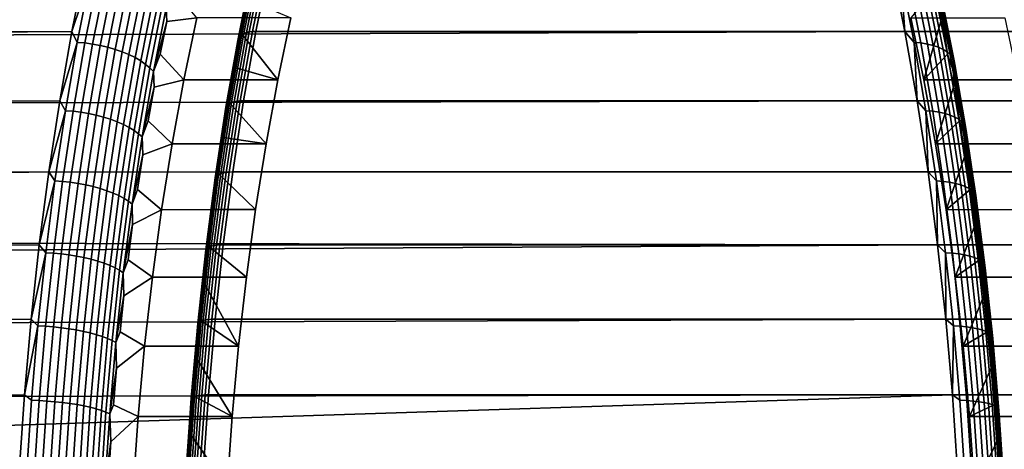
# Model space of a CAD drawing. Header units: metres. Extents: x -22 to 244, y -22 to 22.
# Tile 132 of 154: x 103 to 115, y 3 to 8. Entities that reach past the tile are written whole.
import ezdxf

# ---------------------------------------------------------------- set-up
doc = ezdxf.new("R2010")
doc.units = ezdxf.units.M
doc.layers.add('solid_10_151_023_XXX', color=7, linetype='CONTINUOUS')

msp = doc.modelspace()

# ---------------------------------------------------------------- linework, layer by layer
at = {"layer": 'solid_10_151_023_XXX'}
for points in [[(103.994919, 8.512495, 182.742752), (19.853437, 8.25173, 152.288406), (20.081909, 7.67899, 152.721527), (103.838959, 7.739486, 183.171234)], [(113.262016, 8.512495, 157.281586), (113.417976, 7.739486, 156.853104), (20.191034, 7.387294, 122.720215), (19.948132, 8.020101, 123.001869)], [(104.051086, 8.376195, 182.847183), (103.994919, 8.512495, 182.742752), (103.838959, 7.739486, 183.171234)], [(105.844498, 7.726449, 183.876038), (106.000191, 8.498156, 183.448273), (105.970772, 8.487249, 183.419098), (105.815277, 7.716533, 183.846313)], [(105.877769, 7.733671, 183.902054), (106.033607, 8.506099, 183.473892), (106.000191, 8.498156, 183.448273), (105.844498, 7.726449, 183.876038)], [(105.914406, 7.738051, 183.923828), (106.070335, 8.510918, 183.495422), (106.033607, 8.506099, 183.473892), (105.877769, 7.733671, 183.902054)], [(106.070335, 8.510918, 183.495422), (105.914406, 7.738051, 183.923828), (105.95327, 7.739502, 183.940765), (106.10923, 8.512513, 183.512283)], [(233.187607, 7.739284, 230.250412), (233.343582, 8.512402, 229.821869), (106.10923, 8.512513, 183.512283), (105.95327, 7.739502, 183.940765)], [(113.372177, 8.376195, 157.237686), (113.417976, 7.739486, 156.853104), (113.262016, 8.512495, 157.281586)], [(105.749344, 7.654707, 183.703278), (105.903595, 8.41925, 183.27948), (105.901138, 8.397893, 183.242416), (105.747284, 7.63529, 183.665131)], [(105.747284, 7.63529, 183.665131), (105.901138, 8.397893, 183.242416), (105.904701, 8.375618, 183.205994), (105.751259, 7.615039, 183.627594)], [(105.757401, 7.672894, 183.741226), (105.912018, 8.439253, 183.316422), (105.903595, 8.41925, 183.27948), (105.749344, 7.654707, 183.703278)], [(105.771278, 7.68948, 183.778214), (105.926231, 8.457495, 183.352493), (105.912018, 8.439253, 183.316422), (105.757401, 7.672894, 183.741226)], [(105.790703, 7.704125, 183.813477), (105.945946, 8.473603, 183.386948), (105.926231, 8.457495, 183.352493), (105.771278, 7.68948, 183.778214)], [(105.815277, 7.716533, 183.846313), (105.970772, 8.487249, 183.419098), (105.945946, 8.473603, 183.386948), (105.790703, 7.704125, 183.813477)], [(104.051086, 8.376195, 182.847183), (103.838959, 7.739486, 183.171234), (103.900345, 7.612821, 183.261337)], [(104.051086, 8.376195, 182.847183), (103.900345, 7.612821, 183.261337), (103.988045, 7.605716, 183.279282), (104.138649, 8.368378, 182.865524)], [(104.138649, 8.368378, 182.865524), (103.988045, 7.605716, 183.279282), (104.076607, 7.593932, 183.288345), (104.226974, 8.355412, 182.875229)], [(104.226974, 8.355412, 182.875229), (104.076607, 7.593932, 183.288345), (104.164917, 7.577618, 183.288406), (104.314964, 8.337462, 182.876175)], [(104.314964, 8.337462, 182.876175), (104.164917, 7.577618, 183.288406), (104.251862, 7.556979, 183.279465), (104.401489, 8.314754, 182.868347)], [(104.401489, 8.314754, 182.868347), (104.251862, 7.556979, 183.279465), (104.336334, 7.532275, 183.261642), (104.485481, 8.287573, 182.851868)], [(104.485481, 8.287573, 182.851868), (104.336334, 7.532275, 183.261642), (104.417282, 7.503818, 183.235138), (104.565865, 8.256262, 182.82692)], [(105.751259, 7.615039, 183.627594), (105.904701, 8.375618, 183.205994), (105.784988, 7.719068, 183.525986)], [(105.904701, 8.375618, 183.205994), (105.862289, 8.106334, 183.313599), (105.784988, 7.719068, 183.525986)], [(113.522919, 7.612821, 156.823532), (113.417976, 7.739486, 156.853104), (113.372177, 8.376195, 157.237686)], [(113.522919, 7.612821, 156.823532), (113.372177, 8.376195, 157.237686), (113.451042, 8.368378, 157.279922), (113.601639, 7.605716, 156.866165)], [(113.601639, 7.605716, 156.866165), (113.451042, 8.368378, 157.279922), (113.52494, 8.355412, 157.329269), (113.675308, 7.593932, 156.916138)], [(113.675308, 7.593932, 156.916138), (113.52494, 8.355412, 157.329269), (113.592949, 8.337462, 157.385101), (113.742996, 7.577618, 156.972855)], [(113.742996, 7.577618, 156.972855), (113.592949, 8.337462, 157.385101), (113.654213, 8.314754, 157.446716), (113.803848, 7.556979, 157.035599)], [(113.803848, 7.556979, 157.035599), (113.654213, 8.314754, 157.446716), (113.707954, 8.287573, 157.513321), (113.857101, 7.532275, 157.103561)], [(113.857101, 7.532275, 157.103561), (113.707954, 8.287573, 157.513321), (113.753494, 8.256262, 157.584106), (113.902077, 7.503818, 157.175888)], [(104.565865, 8.256262, 182.82692), (104.417282, 7.503818, 183.235138), (104.493683, 7.471966, 183.200317), (104.641632, 8.221216, 182.793823)], [(104.641632, 8.221216, 182.793823), (104.493683, 7.471966, 183.200317), (104.564575, 7.43712, 183.157593), (104.71183, 8.182876, 182.753006)], [(104.71183, 8.182876, 182.753006), (104.564575, 7.43712, 183.157593), (104.629059, 7.399721, 183.107529), (104.775574, 8.141726, 182.704956)], [(104.920517, 8.006735, 182.524017), (104.929283, 7.853923, 182.514648), (105.275513, 7.893168, 181.56337), (105.007835, 8.22247, 182.298828)], [(113.634926, 7.182149, 158.596085), (113.831169, 7.853881, 158.0569), (113.752617, 8.222425, 158.27272), (113.484924, 7.893168, 159.008194)], [(113.830475, 8.006735, 158.044113), (113.752617, 8.222425, 158.27272), (113.831169, 7.853881, 158.0569)], [(113.902077, 7.503818, 157.175888), (113.753494, 8.256262, 157.584106), (113.790268, 8.221216, 157.658173), (113.938217, 7.471966, 157.251678)], [(113.938217, 7.471966, 157.251678), (113.790268, 8.221216, 157.658173), (113.817802, 8.182876, 157.734558), (113.965057, 7.43712, 157.329971)], [(113.965057, 7.43712, 157.329971), (113.817802, 8.182876, 157.734558), (113.835754, 8.141726, 157.812332), (113.982269, 7.399721, 157.409775)], [(104.775574, 8.141726, 182.704956), (104.629059, 7.399721, 183.107529), (104.686325, 7.360238, 183.05072), (104.832062, 8.098284, 182.650314)], [(104.832062, 8.098284, 182.650314), (104.686325, 7.360238, 183.05072), (104.735657, 7.319169, 182.987915), (104.880577, 8.053097, 182.589737)], [(104.880577, 8.053097, 182.589737), (104.735657, 7.319169, 182.987915), (104.776428, 7.277032, 182.919907), (104.920517, 8.006735, 182.524017)], [(105.862289, 8.106334, 183.313599), (106.356201, 7.893354, 181.956573), (106.206169, 7.182165, 182.36879), (105.784988, 7.719068, 183.525986)], [(113.987053, 7.319169, 157.569916), (113.842125, 8.053097, 157.968094), (113.830475, 8.006735, 158.044113), (113.974564, 7.277032, 157.648224)], [(113.982269, 7.399721, 157.409775), (113.835754, 8.141726, 157.812332), (113.843895, 8.098284, 157.890503), (113.989632, 7.360238, 157.490097)], [(113.989632, 7.360238, 157.490097), (113.843895, 8.098284, 157.890503), (113.842125, 8.053097, 157.968094), (113.987053, 7.319169, 157.569916)], [(104.920517, 8.006735, 182.524017), (104.776428, 7.277032, 182.919907), (104.929283, 7.853923, 182.514648)], [(113.830475, 8.006735, 158.044113), (113.831169, 7.853881, 158.0569), (113.906097, 7.478868, 157.851044)], [(113.974564, 7.277032, 157.648224), (113.830475, 8.006735, 158.044113), (113.906097, 7.478868, 157.851044)], [(104.776428, 7.277032, 182.919907), (104.854347, 7.478907, 182.720505), (104.929283, 7.853923, 182.514648)], [(105.125519, 7.182149, 181.975479), (105.275513, 7.893168, 181.56337), (104.929283, 7.853923, 182.514648), (104.854347, 7.478907, 182.720505)], [(106.356201, 7.893354, 181.956573), (105.275513, 7.893168, 181.56337), (105.125519, 7.182149, 181.975479), (106.206169, 7.182165, 182.36879)], [(114.565529, 7.893354, 159.401642), (114.715561, 7.182165, 158.989426), (113.634926, 7.182149, 158.596085), (113.484924, 7.893168, 159.008194)], [(113.634926, 7.182149, 158.596085), (113.906097, 7.478868, 157.851044), (113.831169, 7.853881, 158.0569)], [(103.838959, 7.739486, 183.171234), (20.081909, 7.67899, 152.721527), (20.290882, 7.108454, 153.114044)], [(113.417976, 7.739486, 156.853104), (113.558861, 6.942125, 156.466019), (20.414965, 6.74383, 122.464577), (20.191034, 7.387294, 122.720215)], [(103.838959, 7.739486, 183.171234), (20.290882, 7.108454, 153.114044), (20.480772, 6.541255, 153.467896), (103.698074, 6.942125, 183.558319)], [(103.900345, 7.612821, 183.261337), (103.838959, 7.739486, 183.171234), (103.698074, 6.942125, 183.558319)], [(105.650459, 6.910408, 184.198792), (105.790703, 7.704125, 183.813477), (105.771278, 7.68948, 183.778214), (105.631302, 6.897271, 184.162796)], [(105.674805, 6.921537, 184.232254), (105.815277, 7.716533, 183.846313), (105.790703, 7.704125, 183.813477), (105.650459, 6.910408, 184.198792)], [(105.70385, 6.930431, 184.262482), (105.844498, 7.726449, 183.876038), (105.815277, 7.716533, 183.846313), (105.674805, 6.921537, 184.232254)], [(105.736984, 6.936909, 184.288849), (105.877769, 7.733671, 183.902054), (105.844498, 7.726449, 183.876038), (105.70385, 6.930431, 184.262482)], [(105.751259, 7.615039, 183.627594), (105.784988, 7.719068, 183.525986), (106.206169, 7.182165, 182.36879), (105.71151, 7.325526, 183.727875)], [(105.773544, 6.940839, 184.310837), (105.914406, 7.738051, 183.923828), (105.877769, 7.733671, 183.902054), (105.736984, 6.936909, 184.288849)], [(105.914406, 7.738051, 183.923828), (105.773544, 6.940839, 184.310837), (105.812386, 6.94214, 184.32785), (105.95327, 7.739502, 183.940765)], [(233.046738, 6.941963, 230.637466), (233.187607, 7.739284, 230.250412), (105.95327, 7.739502, 183.940765), (105.812386, 6.94214, 184.32785)], [(113.522919, 7.612821, 156.823532), (113.558861, 6.942125, 156.466019), (113.417976, 7.739486, 156.853104)], [(103.900345, 7.612821, 183.261337), (103.698074, 6.942125, 183.558319), (103.764214, 6.826327, 183.635345)], [(103.900345, 7.612821, 183.261337), (103.764214, 6.826327, 183.635345), (103.852043, 6.819956, 183.652954), (103.988045, 7.605716, 183.279282)], [(103.988045, 7.605716, 183.279282), (103.852043, 6.819956, 183.652954), (103.940819, 6.80939, 183.661438), (104.076607, 7.593932, 183.288345)], [(104.076607, 7.593932, 183.288345), (103.940819, 6.80939, 183.661438), (104.029419, 6.794761, 183.66069), (104.164917, 7.577618, 183.288406)], [(105.610001, 6.866081, 184.086121), (105.749344, 7.654707, 183.703278), (105.747284, 7.63529, 183.665131), (105.608292, 6.848664, 184.047012)], [(105.608292, 6.848664, 184.047012), (105.747284, 7.63529, 183.665131), (105.751259, 7.615039, 183.627594), (105.612633, 6.830499, 184.008453)], [(105.617722, 6.882394, 184.124985), (105.757401, 7.672894, 183.741226), (105.749344, 7.654707, 183.703278), (105.610001, 6.866081, 184.086121)], [(105.612633, 6.830499, 184.008453), (105.751259, 7.615039, 183.627594), (105.641891, 6.925971, 183.919144)], [(105.631302, 6.897271, 184.162796), (105.771278, 7.68948, 183.778214), (105.757401, 7.672894, 183.741226), (105.617722, 6.882394, 184.124985)], [(105.751259, 7.615039, 183.627594), (105.71151, 7.325526, 183.727875), (105.641891, 6.925971, 183.919144)], [(113.659042, 6.826327, 156.449524), (113.558861, 6.942125, 156.466019), (113.522919, 7.612821, 156.823532)], [(113.659042, 6.826327, 156.449524), (113.522919, 7.612821, 156.823532), (113.601639, 7.605716, 156.866165), (113.73764, 6.819956, 156.492493)], [(113.73764, 6.819956, 156.492493), (113.601639, 7.605716, 156.866165), (113.675308, 7.593932, 156.916138), (113.811096, 6.80939, 156.54306)], [(113.811096, 6.80939, 156.54306), (113.675308, 7.593932, 156.916138), (113.742996, 7.577618, 156.972855), (113.878494, 6.794761, 156.600586)], [(104.164917, 7.577618, 183.288406), (104.029419, 6.794761, 183.66069), (104.11673, 6.776254, 183.650742), (104.251862, 7.556979, 183.279465)], [(104.251862, 7.556979, 183.279465), (104.11673, 6.776254, 183.650742), (104.201645, 6.754103, 183.631699), (104.336334, 7.532275, 183.261642)], [(104.336334, 7.532275, 183.261642), (104.201645, 6.754103, 183.631699), (104.283104, 6.728586, 183.60379), (104.417282, 7.503818, 183.235138)], [(104.417282, 7.503818, 183.235138), (104.283104, 6.728586, 183.60379), (104.360069, 6.700024, 183.567398), (104.493683, 7.471966, 183.200317)], [(104.776428, 7.277032, 182.919907), (104.783127, 7.097833, 182.916199), (105.125519, 7.182149, 181.975479), (104.854347, 7.478907, 182.720505)], [(113.770515, 6.446901, 158.223557), (113.977325, 7.097796, 157.65535), (113.906097, 7.478868, 157.851044), (113.634926, 7.182149, 158.596085)], [(113.878494, 6.794761, 156.600586), (113.742996, 7.577618, 156.972855), (113.803848, 7.556979, 157.035599), (113.93898, 6.776254, 156.664337)], [(113.93898, 6.776254, 156.664337), (113.803848, 7.556979, 157.035599), (113.857101, 7.532275, 157.103561), (113.991783, 6.754103, 156.733505)], [(113.991783, 6.754103, 156.733505), (113.857101, 7.532275, 157.103561), (113.902077, 7.503818, 157.175888), (114.036255, 6.728586, 156.807236)], [(114.036255, 6.728586, 156.807236), (113.902077, 7.503818, 157.175888), (113.938217, 7.471966, 157.251678), (114.071823, 6.700024, 156.884583)], [(113.974564, 7.277032, 157.648224), (113.906097, 7.478868, 157.851044), (113.977325, 7.097796, 157.65535)], [(104.493683, 7.471966, 183.200317), (104.360069, 6.700024, 183.567398), (104.431587, 6.668778, 183.52298), (104.564575, 7.43712, 183.157593)], [(104.564575, 7.43712, 183.157593), (104.431587, 6.668778, 183.52298), (104.496742, 6.635242, 183.471069), (104.629059, 7.399721, 183.107529)], [(104.629059, 7.399721, 183.107529), (104.496742, 6.635242, 183.471069), (104.55471, 6.599838, 183.412323), (104.686325, 7.360238, 183.05072)], [(104.686325, 7.360238, 183.05072), (104.55471, 6.599838, 183.412323), (104.604774, 6.563013, 183.347504), (104.735657, 7.319169, 182.987915)], [(114.071823, 6.700024, 156.884583), (113.938217, 7.471966, 157.251678), (113.965057, 7.43712, 157.329971), (114.098045, 6.668778, 156.964584)], [(114.098045, 6.668778, 156.964584), (113.965057, 7.43712, 157.329971), (113.982269, 7.399721, 157.409775), (114.114586, 6.635242, 157.046234)], [(114.114586, 6.635242, 157.046234), (113.982269, 7.399721, 157.409775), (113.989632, 7.360238, 157.490097), (114.121246, 6.599838, 157.128494)], [(114.121246, 6.599838, 157.128494), (113.989632, 7.360238, 157.490097), (113.987053, 7.319169, 157.569916), (114.117928, 6.563013, 157.210327)], [(104.735657, 7.319169, 182.987915), (104.604774, 6.563013, 183.347504), (104.646301, 6.525229, 183.27742), (104.776428, 7.277032, 182.919907)], [(104.776428, 7.277032, 182.919907), (104.646301, 6.525229, 183.27742), (104.783127, 7.097833, 182.916199)], [(105.71151, 7.325526, 183.727875), (106.206169, 7.182165, 182.36879), (106.070541, 6.446716, 182.741425), (105.641891, 6.925971, 183.919144)], [(114.117928, 6.563013, 157.210327), (113.987053, 7.319169, 157.569916), (113.974564, 7.277032, 157.648224), (114.104683, 6.525229, 157.29071)], [(113.974564, 7.277032, 157.648224), (113.977325, 7.097796, 157.65535), (114.044807, 6.710857, 157.46994)], [(114.104683, 6.525229, 157.29071), (113.974564, 7.277032, 157.648224), (114.044807, 6.710857, 157.46994)], [(104.989929, 6.446901, 182.348007), (105.125519, 7.182149, 181.975479), (104.783127, 7.097833, 182.916199), (104.715637, 6.710892, 183.101624)], [(106.070541, 6.446716, 182.741425), (106.206169, 7.182165, 182.36879), (105.125519, 7.182149, 181.975479), (104.989929, 6.446901, 182.348007)], [(114.715561, 7.182165, 158.989426), (114.851196, 6.446716, 158.616791), (113.770515, 6.446901, 158.223557), (113.634926, 7.182149, 158.596085)], [(104.646301, 6.525229, 183.27742), (104.715637, 6.710892, 183.101624), (104.783127, 7.097833, 182.916199)], [(113.770515, 6.446901, 158.223557), (114.044807, 6.710857, 157.46994), (113.977325, 7.097796, 157.65535)], [(113.558861, 6.942125, 156.466019), (113.684235, 6.122922, 156.121552), (20.619034, 6.091425, 122.234756), (20.414965, 6.74383, 122.464577)], [(103.698074, 6.942125, 183.558319), (20.480772, 6.541255, 153.467896), (20.65234, 5.977529, 153.785416), (103.572701, 6.122922, 183.902771)], [(103.764214, 6.826327, 183.635345), (103.698074, 6.942125, 183.558319), (103.572701, 6.122922, 183.902771)], [(105.525658, 6.094947, 184.541687), (105.650459, 6.910408, 184.198792), (105.631302, 6.897271, 184.162796), (105.506737, 6.083361, 184.505035)], [(105.549805, 6.104763, 184.575699), (105.674805, 6.921537, 184.232254), (105.650459, 6.910408, 184.198792), (105.525658, 6.094947, 184.541687)], [(105.578682, 6.112608, 184.606354), (105.70385, 6.930431, 184.262482), (105.674805, 6.921537, 184.232254), (105.549805, 6.104763, 184.575699)], [(105.612633, 6.830499, 184.008453), (105.641891, 6.925971, 183.919144), (106.070541, 6.446716, 182.741425), (105.57621, 6.520787, 184.099594)], [(105.611702, 6.118321, 184.633057), (105.736984, 6.936909, 184.288849), (105.70385, 6.930431, 184.262482), (105.578682, 6.112608, 184.606354)], [(105.648193, 6.121787, 184.655243), (105.773544, 6.940839, 184.310837), (105.736984, 6.936909, 184.288849), (105.611702, 6.118321, 184.633057)], [(105.773544, 6.940839, 184.310837), (105.648193, 6.121787, 184.655243), (105.687012, 6.122935, 184.672318), (105.812386, 6.94214, 184.32785)], [(232.921371, 6.122859, 230.981873), (233.046738, 6.941963, 230.637466), (105.812386, 6.94214, 184.32785), (105.687012, 6.122935, 184.672318)], [(113.659042, 6.826327, 156.449524), (113.684235, 6.122922, 156.121552), (113.558861, 6.942125, 156.466019)], [(103.764214, 6.826327, 183.635345), (103.572701, 6.122922, 183.902771), (103.643112, 6.019102, 183.968079)], [(103.764214, 6.826327, 183.635345), (103.643112, 6.019102, 183.968079), (103.731056, 6.013484, 183.985367), (103.852043, 6.819956, 183.652954)], [(103.852043, 6.819956, 183.652954), (103.731056, 6.013484, 183.985367), (103.820015, 6.004168, 183.993332), (103.940819, 6.80939, 183.661438)], [(103.940819, 6.80939, 183.661438), (103.820015, 6.004168, 183.993332), (103.908875, 5.991269, 183.991882), (104.029419, 6.794761, 183.66069)], [(104.029419, 6.794761, 183.66069), (103.908875, 5.991269, 183.991882), (103.996513, 5.97495, 183.981018), (104.11673, 6.776254, 183.650742)], [(105.486, 6.055851, 184.426804), (105.610001, 6.866081, 184.086121), (105.608292, 6.848664, 184.047012), (105.484604, 6.04049, 184.386841)], [(105.484604, 6.04049, 184.386841), (105.608292, 6.848664, 184.047012), (105.612633, 6.830499, 184.008453), (105.489273, 6.024468, 184.347366)], [(105.493431, 6.07024, 184.466476), (105.617722, 6.882394, 184.124985), (105.610001, 6.866081, 184.086121), (105.486, 6.055851, 184.426804)], [(105.489273, 6.024468, 184.347366), (105.612633, 6.830499, 184.008453), (105.514519, 6.110299, 184.269104)], [(105.506737, 6.083361, 184.505035), (105.631302, 6.897271, 184.162796), (105.617722, 6.882394, 184.124985), (105.493431, 6.07024, 184.466476)], [(105.612633, 6.830499, 184.008453), (105.57621, 6.520787, 184.099594), (105.514519, 6.110299, 184.269104)], [(113.780151, 6.019102, 156.116806), (113.684235, 6.122922, 156.121552), (113.659042, 6.826327, 156.449524)], [(113.780151, 6.019102, 156.116806), (113.659042, 6.826327, 156.449524), (113.73764, 6.819956, 156.492493), (113.858627, 6.013484, 156.16008)], [(113.858627, 6.013484, 156.16008), (113.73764, 6.819956, 156.492493), (113.811096, 6.80939, 156.54306), (113.9319, 6.004168, 156.211166)], [(113.9319, 6.004168, 156.211166), (113.811096, 6.80939, 156.54306), (113.878494, 6.794761, 156.600586), (113.999039, 5.991269, 156.269394)], [(113.999039, 5.991269, 156.269394), (113.878494, 6.794761, 156.600586), (113.93898, 6.776254, 156.664337), (114.059189, 5.97495, 156.334045)], [(104.11673, 6.776254, 183.650742), (103.996513, 5.97495, 183.981018), (104.081825, 5.955418, 183.960892), (104.201645, 6.754103, 183.631699)], [(104.201645, 6.754103, 183.631699), (104.081825, 5.955418, 183.960892), (104.163734, 5.932919, 183.931763), (104.283104, 6.728586, 183.60379)], [(104.283104, 6.728586, 183.60379), (104.163734, 5.932919, 183.931763), (104.241211, 5.907734, 183.893982), (104.360069, 6.700024, 183.567398)], [(104.360069, 6.700024, 183.567398), (104.241211, 5.907734, 183.893982), (104.313278, 5.880184, 183.848022), (104.431587, 6.668778, 183.52298)], [(104.646301, 6.525229, 183.27742), (104.651962, 6.318473, 183.276566), (104.989929, 6.446901, 182.348007), (104.715637, 6.710892, 183.101624)], [(113.891357, 5.68918, 157.891541), (114.108482, 6.318441, 157.294983), (114.044807, 6.710857, 157.46994), (113.770515, 6.446901, 158.223557)], [(114.059189, 5.97495, 156.334045), (113.93898, 6.776254, 156.664337), (113.991783, 6.754103, 156.733505), (114.11161, 5.955418, 156.404297)], [(114.11161, 5.955418, 156.404297), (113.991783, 6.754103, 156.733505), (114.036255, 6.728586, 156.807236), (114.155624, 5.932919, 156.479263)], [(114.155624, 5.932919, 156.479263), (114.036255, 6.728586, 156.807236), (114.071823, 6.700024, 156.884583), (114.190689, 5.907734, 156.558014)], [(114.104683, 6.525229, 157.29071), (114.044807, 6.710857, 157.46994), (114.108482, 6.318441, 157.294983)], [(114.190689, 5.907734, 156.558014), (114.071823, 6.700024, 156.884583), (114.098045, 6.668778, 156.964584), (114.216354, 5.880184, 156.639542)], [(104.431587, 6.668778, 183.52298), (104.313278, 5.880184, 183.848022), (104.379028, 5.850614, 183.794479), (104.496742, 6.635242, 183.471069)], [(104.496742, 6.635242, 183.471069), (104.379028, 5.850614, 183.794479), (104.43763, 5.819396, 183.734009), (104.55471, 6.599838, 183.412323)], [(104.55471, 6.599838, 183.412323), (104.43763, 5.819396, 183.734009), (104.48835, 5.786925, 183.667404), (104.604774, 6.563013, 183.347504)], [(114.216354, 5.880184, 156.639542), (114.098045, 6.668778, 156.964584), (114.114586, 6.635242, 157.046234), (114.2323, 5.850614, 156.722824)], [(114.2323, 5.850614, 156.722824), (114.114586, 6.635242, 157.046234), (114.121246, 6.599838, 157.128494), (114.238327, 5.819396, 156.806808)], [(114.238327, 5.819396, 156.806808), (114.121246, 6.599838, 157.128494), (114.117928, 6.563013, 157.210327), (114.23436, 5.786925, 156.890442)], [(104.604774, 6.563013, 183.347504), (104.48835, 5.786925, 183.667404), (104.53054, 5.753609, 183.595459), (104.646301, 6.525229, 183.27742)], [(104.646301, 6.525229, 183.27742), (104.53054, 5.753609, 183.595459), (104.651962, 6.318473, 183.276566)], [(105.57621, 6.520787, 184.099594), (106.070541, 6.446716, 182.741425), (105.949768, 5.689437, 183.073257), (105.514519, 6.110299, 184.269104)], [(114.23436, 5.786925, 156.890442), (114.117928, 6.563013, 157.210327), (114.104683, 6.525229, 157.29071), (114.220451, 5.753609, 156.972656)], [(114.104683, 6.525229, 157.29071), (114.108482, 6.318441, 157.294983), (114.168297, 5.920884, 157.130661)], [(114.220451, 5.753609, 156.972656), (114.104683, 6.525229, 157.29071), (114.168297, 5.920884, 157.130661)], [(104.86908, 5.68918, 182.680038), (104.989929, 6.446901, 182.348007), (104.651962, 6.318473, 183.276566), (104.592148, 5.920913, 183.440903)], [(105.949768, 5.689437, 183.073257), (106.070541, 6.446716, 182.741425), (104.989929, 6.446901, 182.348007), (104.86908, 5.68918, 182.680038)], [(114.851196, 6.446716, 158.616791), (114.97197, 5.689437, 158.284958), (113.891357, 5.68918, 157.891541), (113.770515, 6.446901, 158.223557)], [(104.53054, 5.753609, 183.595459), (104.592148, 5.920913, 183.440903), (104.651962, 6.318473, 183.276566)], [(113.891357, 5.68918, 157.891541), (114.168297, 5.920884, 157.130661), (114.108482, 6.318441, 157.294983)], [(113.684235, 6.122922, 156.121552), (113.793701, 5.284454, 155.820801), (20.80282, 5.430715, 122.030205), (20.619034, 6.091425, 122.234756)], [(103.572701, 6.122922, 183.902771), (20.65234, 5.977529, 153.785416), (20.806215, 5.417695, 154.068497)], [(103.572701, 6.122922, 183.902771), (20.806215, 5.417695, 154.068497), (20.943062, 4.861906, 154.318985), (103.463234, 5.284454, 184.203537)], [(103.643112, 6.019102, 183.968079), (103.572701, 6.122922, 183.902771), (103.463234, 5.284454, 184.203537)], [(105.502319, 5.280483, 184.933594), (105.611702, 6.118321, 184.633057), (105.578682, 6.112608, 184.606354), (105.469398, 5.275552, 184.906616)], [(105.53875, 5.283474, 184.955948), (105.648193, 6.121787, 184.655243), (105.611702, 6.118321, 184.633057), (105.502319, 5.280483, 184.933594)], [(105.648193, 6.121787, 184.655243), (105.53875, 5.283474, 184.955948), (105.577545, 5.284465, 184.973083), (105.687012, 6.122935, 184.672318)], [(232.81192, 5.28444, 231.282608), (232.921371, 6.122859, 230.981873), (105.687012, 6.122935, 184.672318), (105.577545, 5.284465, 184.973083)], [(113.780151, 6.019102, 156.116806), (113.793701, 5.284454, 155.820801), (113.684235, 6.122922, 156.121552)], [(103.643112, 6.019102, 183.968079), (103.463234, 5.284454, 184.203537), (103.537399, 5.193597, 184.258514)], [(103.643112, 6.019102, 183.968079), (103.537399, 5.193597, 184.258514), (103.625443, 5.18875, 184.275528), (103.731056, 6.013484, 183.985367)], [(103.731056, 6.013484, 183.985367), (103.625443, 5.18875, 184.275528), (103.714569, 5.180711, 184.283051), (103.820015, 6.004168, 183.993332)], [(103.820015, 6.004168, 183.993332), (103.714569, 5.180711, 184.283051), (103.803658, 5.169581, 184.280975), (103.908875, 5.991269, 183.991882)], [(105.377731, 5.226568, 184.724274), (105.486, 6.055851, 184.426804), (105.484604, 6.04049, 184.386841), (105.376617, 5.21331, 184.683548)], [(105.376617, 5.21331, 184.683548), (105.484604, 6.04049, 184.386841), (105.489273, 6.024468, 184.347366), (105.381569, 5.199482, 184.643295)], [(105.384903, 5.238986, 184.764648), (105.493431, 6.07024, 184.466476), (105.486, 6.055851, 184.426804), (105.377731, 5.226568, 184.724274)], [(105.381569, 5.199482, 184.643295), (105.489273, 6.024468, 184.347366), (105.403259, 5.274545, 184.574783)], [(105.39798, 5.25031, 184.803848), (105.506737, 6.083361, 184.505035), (105.493431, 6.07024, 184.466476), (105.384903, 5.238986, 184.764648)], [(105.416695, 5.26031, 184.841064), (105.525658, 6.094947, 184.541687), (105.506737, 6.083361, 184.505035), (105.39798, 5.25031, 184.803848)], [(105.489273, 6.024468, 184.347366), (105.456848, 5.694771, 184.427536), (105.403259, 5.274545, 184.574783)], [(105.440666, 5.268782, 184.875565), (105.549805, 6.104763, 184.575699), (105.525658, 6.094947, 184.541687), (105.416695, 5.26031, 184.841064)], [(105.469398, 5.275552, 184.906616), (105.578682, 6.112608, 184.606354), (105.549805, 6.104763, 184.575699), (105.440666, 5.268782, 184.875565)], [(105.489273, 6.024468, 184.347366), (105.514519, 6.110299, 184.269104), (105.949768, 5.689437, 183.073257), (105.456848, 5.694771, 184.427536)], [(113.885857, 5.193597, 155.826355), (113.793701, 5.284454, 155.820801), (113.780151, 6.019102, 156.116806)], [(113.885857, 5.193597, 155.826355), (113.780151, 6.019102, 156.116806), (113.858627, 6.013484, 156.16008), (113.964241, 5.18875, 155.869919)], [(113.964241, 5.18875, 155.869919), (113.858627, 6.013484, 156.16008), (113.9319, 6.004168, 156.211166), (114.037346, 5.180711, 155.921448)], [(114.037346, 5.180711, 155.921448), (113.9319, 6.004168, 156.211166), (113.999039, 5.991269, 156.269394), (114.104256, 5.169581, 155.980301)], [(103.908875, 5.991269, 183.991882), (103.803658, 5.169581, 184.280975), (103.891579, 5.1555, 184.269333), (103.996513, 5.97495, 183.981018)], [(103.996513, 5.97495, 183.981018), (103.891579, 5.1555, 184.269333), (103.977234, 5.138647, 184.24826), (104.081825, 5.955418, 183.960892)], [(104.081825, 5.955418, 183.960892), (103.977234, 5.138647, 184.24826), (104.05954, 5.119233, 184.218033), (104.163734, 5.932919, 183.931763)], [(104.163734, 5.932919, 183.931763), (104.05954, 5.119233, 184.218033), (104.137459, 5.097503, 184.179031), (104.241211, 5.907734, 183.893982)], [(104.241211, 5.907734, 183.893982), (104.137459, 5.097503, 184.179031), (104.210007, 5.073731, 184.13176), (104.313278, 5.880184, 183.848022)], [(104.53054, 5.753609, 183.595459), (104.536232, 5.51843, 183.594528), (104.86908, 5.68918, 182.680038), (104.592148, 5.920913, 183.440903)], [(113.996841, 4.912883, 157.60173), (114.224213, 5.518403, 156.977036), (114.168297, 5.920884, 157.130661), (113.891357, 5.68918, 157.891541)], [(114.104256, 5.169581, 155.980301), (113.999039, 5.991269, 156.269394), (114.059189, 5.97495, 156.334045), (114.164124, 5.1555, 156.045731)], [(114.164124, 5.1555, 156.045731), (114.059189, 5.97495, 156.334045), (114.11161, 5.955418, 156.404297), (114.216202, 5.138647, 156.116928)], [(114.216202, 5.138647, 156.116928), (114.11161, 5.955418, 156.404297), (114.155624, 5.932919, 156.479263), (114.259819, 5.119233, 156.192993)], [(114.259819, 5.119233, 156.192993), (114.155624, 5.932919, 156.479263), (114.190689, 5.907734, 156.558014), (114.294441, 5.097503, 156.272949)], [(114.220451, 5.753609, 156.972656), (114.168297, 5.920884, 157.130661), (114.224213, 5.518403, 156.977036)], [(114.294441, 5.097503, 156.272949), (114.190689, 5.907734, 156.558014), (114.216354, 5.880184, 156.639542), (114.319626, 5.073731, 156.355804)], [(104.313278, 5.880184, 183.848022), (104.210007, 5.073731, 184.13176), (104.276276, 5.048216, 184.076782), (104.379028, 5.850614, 183.794479)], [(104.379028, 5.850614, 183.794479), (104.276276, 5.048216, 184.076782), (104.335426, 5.02128, 184.014816), (104.43763, 5.819396, 183.734009)], [(104.43763, 5.819396, 183.734009), (104.335426, 5.02128, 184.014816), (104.386711, 4.993262, 183.946625), (104.48835, 5.786925, 183.667404)], [(104.48835, 5.786925, 183.667404), (104.386711, 4.993262, 183.946625), (104.429489, 4.964516, 183.873093), (104.53054, 5.753609, 183.595459)], [(114.319626, 5.073731, 156.355804), (114.216354, 5.880184, 156.639542), (114.2323, 5.850614, 156.722824), (114.335052, 5.048216, 156.440521)], [(114.335999, 4.993262, 156.611206), (114.23436, 5.786925, 156.890442), (114.220451, 5.753609, 156.972656), (114.321495, 4.964516, 156.695038)], [(114.335052, 5.048216, 156.440521), (114.2323, 5.850614, 156.722824), (114.238327, 5.819396, 156.806808), (114.34053, 5.02128, 156.526001)], [(114.34053, 5.02128, 156.526001), (114.238327, 5.819396, 156.806808), (114.23436, 5.786925, 156.890442), (114.335999, 4.993262, 156.611206)], [(104.53054, 5.753609, 183.595459), (104.429489, 4.964516, 183.873093), (104.536232, 5.51843, 183.594528)], [(104.763603, 4.912883, 182.969833), (104.86908, 5.68918, 182.680038), (104.536232, 5.51843, 183.594528), (104.484283, 5.111492, 183.737274)], [(105.844254, 4.912882, 183.363159), (105.949768, 5.689437, 183.073257), (104.86908, 5.68918, 182.680038), (104.763603, 4.912883, 182.969833)], [(105.456848, 5.694771, 184.427536), (105.949768, 5.689437, 183.073257), (105.844254, 4.912882, 183.363159), (105.403259, 5.274545, 184.574783)], [(114.97197, 5.689437, 158.284958), (115.077484, 4.912882, 157.995056), (113.996841, 4.912883, 157.60173), (113.891357, 5.68918, 157.891541)], [(114.220451, 5.753609, 156.972656), (114.224213, 5.518403, 156.977036), (114.276161, 5.111467, 156.83429)], [(114.321495, 4.964516, 156.695038), (114.220451, 5.753609, 156.972656), (114.276161, 5.111467, 156.83429)], [(104.429489, 4.964516, 183.873093), (104.484283, 5.111492, 183.737274), (104.536232, 5.51843, 183.594528)], [(113.996841, 4.912883, 157.60173), (114.276161, 5.111467, 156.83429), (114.224213, 5.518403, 156.977036)], [(113.793701, 5.284454, 155.820801), (20.965662, 4.763508, 121.850784), (20.80282, 5.430715, 122.030205)], [(103.463234, 5.284454, 184.203537), (20.943062, 4.861906, 154.318985), (21.063501, 4.31033, 154.538467), (103.370018, 4.429359, 184.459641)], [(113.793701, 5.284454, 155.820801), (113.886917, 4.429359, 155.564697), (21.107037, 4.091821, 121.696342), (20.965662, 4.763508, 121.850784)], [(103.537399, 5.193597, 184.258514), (103.463234, 5.284454, 184.203537), (103.370018, 4.429359, 184.459641)], [(105.285538, 4.38084, 184.97757), (105.377731, 5.226568, 184.724274), (105.376617, 5.21331, 184.683548), (105.284653, 4.369727, 184.936203)], [(105.284653, 4.369727, 184.936203), (105.376617, 5.21331, 184.683548), (105.381569, 5.199482, 184.643295), (105.289848, 4.358137, 184.895279)], [(105.292488, 4.391248, 185.018555), (105.384903, 5.238986, 184.764648), (105.377731, 5.226568, 184.724274), (105.285538, 4.38084, 184.97757)], [(105.305367, 4.40074, 185.058304), (105.39798, 5.25031, 184.803848), (105.384903, 5.238986, 184.764648), (105.292488, 4.391248, 185.018555)], [(105.323906, 4.409122, 185.096008), (105.416695, 5.26031, 184.841064), (105.39798, 5.25031, 184.803848), (105.305367, 4.40074, 185.058304)], [(105.347725, 4.416223, 185.130905), (105.440666, 5.268782, 184.875565), (105.416695, 5.26031, 184.841064), (105.323906, 4.409122, 185.096008)], [(105.376343, 4.421897, 185.162292), (105.469398, 5.275552, 184.906616), (105.440666, 5.268782, 184.875565), (105.347725, 4.416223, 185.130905)], [(105.403259, 5.274545, 184.574783), (105.844254, 4.912882, 183.363159), (105.754364, 4.119759, 183.610123), (105.353798, 4.850034, 184.710678)], [(105.381569, 5.199482, 184.643295), (105.403259, 5.274545, 184.574783), (105.353798, 4.850034, 184.710678)], [(105.409172, 4.426031, 185.189499), (105.502319, 5.280483, 184.933594), (105.469398, 5.275552, 184.906616), (105.376343, 4.421897, 185.162292)], [(105.445549, 4.428538, 185.212006), (105.53875, 5.283474, 184.955948), (105.502319, 5.280483, 184.933594), (105.409172, 4.426031, 185.189499)], [(105.53875, 5.283474, 184.955948), (105.445549, 4.428538, 185.212006), (105.484329, 4.429368, 185.229187), (105.577545, 5.284465, 184.973083)], [(232.718704, 4.429332, 231.538727), (232.81192, 5.28444, 231.282608), (105.577545, 5.284465, 184.973083), (105.484329, 4.429368, 185.229187)], [(113.885857, 5.193597, 155.826355), (113.886917, 4.429359, 155.564697), (113.793701, 5.284454, 155.820801)], [(103.537399, 5.193597, 184.258514), (103.370018, 4.429359, 184.459641), (103.447403, 4.352319, 184.505783)], [(103.537399, 5.193597, 184.258514), (103.447403, 4.352319, 184.505783), (103.53553, 4.348257, 184.522568), (103.625443, 5.18875, 184.275528)], [(103.625443, 5.18875, 184.275528), (103.53553, 4.348257, 184.522568), (103.624794, 4.34152, 184.529694), (103.714569, 5.180711, 184.283051)], [(103.714569, 5.180711, 184.283051), (103.624794, 4.34152, 184.529694), (103.714073, 4.332193, 184.5271), (103.803658, 5.169581, 184.280975)], [(103.803658, 5.169581, 184.280975), (103.714073, 4.332193, 184.5271), (103.802246, 4.320394, 184.514786), (103.891579, 5.1555, 184.269333)], [(103.891579, 5.1555, 184.269333), (103.802246, 4.320394, 184.514786), (103.888191, 4.306271, 184.492905), (103.977234, 5.138647, 184.24826)], [(103.977234, 5.138647, 184.24826), (103.888191, 4.306271, 184.492905), (103.970833, 4.290001, 184.461761), (104.05954, 5.119233, 184.218033)], [(104.05954, 5.119233, 184.218033), (103.970833, 4.290001, 184.461761), (104.049126, 4.271791, 184.421722), (104.137459, 5.097503, 184.179031)], [(104.137459, 5.097503, 184.179031), (104.049126, 4.271791, 184.421722), (104.122086, 4.25187, 184.373306), (104.210007, 5.073731, 184.13176)], [(104.429489, 4.964516, 183.873093), (104.436325, 4.700356, 183.869034), (104.763603, 4.912883, 182.969833), (104.484283, 5.111492, 183.737274)], [(105.289848, 4.358137, 184.895279), (105.381569, 5.199482, 184.643295), (105.308495, 4.421557, 184.835129)], [(105.381569, 5.199482, 184.643295), (105.353798, 4.850034, 184.710678), (105.308495, 4.421557, 184.835129)], [(113.975853, 4.352319, 155.579102), (113.886917, 4.429359, 155.564697), (113.885857, 5.193597, 155.826355)], [(113.975853, 4.352319, 155.579102), (113.885857, 5.193597, 155.826355), (113.964241, 5.18875, 155.869919), (114.054153, 4.348257, 155.622879)], [(114.054153, 4.348257, 155.622879), (113.964241, 5.18875, 155.869919), (114.037346, 5.180711, 155.921448), (114.127121, 4.34152, 155.674789)], [(114.0867, 4.119998, 157.354843), (114.32412, 4.700335, 156.70253), (114.276161, 5.111467, 156.83429), (113.996841, 4.912883, 157.60173)], [(114.127121, 4.34152, 155.674789), (114.037346, 5.180711, 155.921448), (114.104256, 5.169581, 155.980301), (114.19384, 4.332193, 155.734177)], [(114.19384, 4.332193, 155.734177), (114.104256, 5.169581, 155.980301), (114.164124, 5.1555, 156.045731), (114.253464, 4.320394, 155.800293)], [(114.253464, 4.320394, 155.800293), (114.164124, 5.1555, 156.045731), (114.216202, 5.138647, 156.116928), (114.305244, 4.306271, 155.872284)], [(114.305244, 4.306271, 155.872284), (114.216202, 5.138647, 156.116928), (114.259819, 5.119233, 156.192993), (114.348526, 4.290001, 155.949265)], [(114.348526, 4.290001, 155.949265), (114.259819, 5.119233, 156.192993), (114.294441, 5.097503, 156.272949), (114.382774, 4.271791, 156.030258)], [(114.321495, 4.964516, 156.695038), (114.276161, 5.111467, 156.83429), (114.32412, 4.700335, 156.70253)], [(114.382774, 4.271791, 156.030258), (114.294441, 5.097503, 156.272949), (114.319626, 5.073731, 156.355804), (114.407547, 4.25187, 156.114258)], [(104.210007, 5.073731, 184.13176), (104.122086, 4.25187, 184.373306), (104.188797, 4.230488, 184.317123), (104.276276, 5.048216, 184.076782)], [(104.276276, 5.048216, 184.076782), (104.188797, 4.230488, 184.317123), (104.248413, 4.207915, 184.253876), (104.335426, 5.02128, 184.014816)], [(104.335426, 5.02128, 184.014816), (104.248413, 4.207915, 184.253876), (104.300186, 4.184435, 184.184357), (104.386711, 4.993262, 183.946625)], [(104.386711, 4.993262, 183.946625), (104.300186, 4.184435, 184.184357), (104.343468, 4.160346, 184.109451), (104.429489, 4.964516, 183.873093)], [(114.407547, 4.25187, 156.114258), (114.319626, 5.073731, 156.355804), (114.335052, 5.048216, 156.440521), (114.422531, 4.230488, 156.20018)], [(114.422516, 4.184435, 156.373474), (114.335999, 4.993262, 156.611206), (114.321495, 4.964516, 156.695038), (114.407524, 4.160346, 156.458679)], [(114.422531, 4.230488, 156.20018), (114.335052, 5.048216, 156.440521), (114.34053, 5.02128, 156.526001), (114.427544, 4.207915, 156.286942)], [(114.427544, 4.207915, 156.286942), (114.34053, 5.02128, 156.526001), (114.335999, 4.993262, 156.611206), (114.422516, 4.184435, 156.373474)], [(104.429489, 4.964516, 183.873093), (104.343468, 4.160346, 184.109451), (104.436325, 4.700356, 183.869034)], [(104.673744, 4.119998, 183.216721), (104.763603, 4.912883, 182.969833), (104.436325, 4.700356, 183.869034), (104.392403, 4.285318, 183.989716)], [(105.754364, 4.119759, 183.610123), (105.844254, 4.912882, 183.363159), (104.763603, 4.912883, 182.969833), (104.673744, 4.119998, 183.216721)], [(115.077484, 4.912882, 157.995056), (115.167374, 4.119759, 157.748093), (114.0867, 4.119998, 157.354843), (113.996841, 4.912883, 157.60173)], [(114.321495, 4.964516, 156.695038), (114.32412, 4.700335, 156.70253), (114.368042, 4.285297, 156.581848)], [(114.407524, 4.160346, 156.458679), (114.321495, 4.964516, 156.695038), (114.368042, 4.285297, 156.581848)], [(105.308495, 4.421557, 184.835129), (105.353798, 4.850034, 184.710678), (105.754364, 4.119759, 183.610123)], [(104.343468, 4.160346, 184.109451), (104.392403, 4.285318, 183.989716), (104.436325, 4.700356, 183.869034)], [(114.0867, 4.119998, 157.354843), (114.368042, 4.285297, 156.581848), (114.32412, 4.700335, 156.70253)], [(103.370018, 4.429359, 184.459641), (21.063501, 4.31033, 154.538467), (21.168135, 3.762992, 154.728439)], [(113.886917, 4.429359, 155.564697), (113.963585, 3.560327, 155.35405), (21.226837, 3.416339, 121.566399), (21.107037, 4.091821, 121.696342)], [(103.370018, 4.429359, 184.459641), (21.168135, 3.762992, 154.728439), (21.257629, 3.219191, 154.890427), (103.29335, 3.560327, 184.670288)], [(103.447403, 4.352319, 184.505783), (103.370018, 4.429359, 184.459641), (103.29335, 3.560327, 184.670288)], [(105.271278, 3.549768, 185.340927), (105.347725, 4.416223, 185.130905), (105.323906, 4.409122, 185.096008), (105.247581, 3.544061, 185.305695)], [(105.308495, 4.421557, 184.835129), (105.754364, 4.119759, 183.610123), (105.680397, 3.312646, 183.813339), (105.26741, 3.989513, 184.948013)], [(105.289848, 4.358137, 184.895279), (105.308495, 4.421557, 184.835129), (105.26741, 3.989513, 184.948013)], [(105.299805, 3.55433, 185.372574), (105.376343, 4.421897, 185.162292), (105.347725, 4.416223, 185.130905), (105.271278, 3.549768, 185.340927)], [(105.332565, 3.557652, 185.399994), (105.409172, 4.426031, 185.189499), (105.376343, 4.421897, 185.162292), (105.299805, 3.55433, 185.372574)], [(105.368896, 3.559668, 185.422623), (105.445549, 4.428538, 185.212006), (105.409172, 4.426031, 185.189499), (105.332565, 3.557652, 185.399994)], [(105.445549, 4.428538, 185.212006), (105.368896, 3.559668, 185.422623), (105.407654, 3.560335, 185.439835), (105.484329, 4.429368, 185.229187)], [(232.642029, 3.560277, 231.749374), (232.718704, 4.429332, 231.538727), (105.484329, 4.429368, 185.229187), (105.407654, 3.560335, 185.439835)], [(113.975853, 4.352319, 155.579102), (113.963585, 3.560327, 155.35405), (113.886917, 4.429359, 155.564697)], [(103.447403, 4.352319, 184.505783), (103.29335, 3.560327, 184.670288), (103.373398, 3.497824, 184.709106)], [(103.447403, 4.352319, 184.505783), (103.373398, 3.497824, 184.709106), (103.461594, 3.494559, 184.725708), (103.53553, 4.348257, 184.522568)], [(103.53553, 4.348257, 184.522568), (103.461594, 3.494559, 184.725708), (103.550972, 3.489145, 184.732529), (103.624794, 4.34152, 184.529694)], [(103.624794, 4.34152, 184.529694), (103.550972, 3.489145, 184.732529), (103.640411, 3.481649, 184.729492), (103.714073, 4.332193, 184.5271)], [(103.714073, 4.332193, 184.5271), (103.640411, 3.481649, 184.729492), (103.728775, 3.472166, 184.716629), (103.802246, 4.320394, 184.514786)], [(103.802246, 4.320394, 184.514786), (103.728775, 3.472166, 184.716629), (103.814964, 3.460816, 184.694092), (103.888191, 4.306271, 184.492905)], [(103.888191, 4.306271, 184.492905), (103.814964, 3.460816, 184.694092), (103.897881, 3.447741, 184.662186), (103.970833, 4.290001, 184.461761)], [(105.209709, 3.521327, 185.185913), (105.285538, 4.38084, 184.97757), (105.284653, 4.369727, 184.936203), (105.209015, 3.512395, 185.144012)], [(105.209015, 3.512395, 185.144012), (105.284653, 4.369727, 184.936203), (105.289848, 4.358137, 184.895279), (105.214417, 3.503079, 185.102554)], [(105.216484, 3.529694, 185.227386), (105.292488, 4.391248, 185.018555), (105.285538, 4.38084, 184.97757), (105.209709, 3.521327, 185.185913)], [(105.214417, 3.503079, 185.102554), (105.289848, 4.358137, 184.895279), (105.230568, 3.554346, 185.04924)], [(105.229195, 3.537323, 185.267593), (105.305367, 4.40074, 185.058304), (105.292488, 4.391248, 185.018555), (105.216484, 3.529694, 185.227386)], [(105.247581, 3.544061, 185.305695), (105.323906, 4.409122, 185.096008), (105.305367, 4.40074, 185.058304), (105.229195, 3.537323, 185.267593)], [(105.289848, 4.358137, 184.895279), (105.26741, 3.989513, 184.948013), (105.230568, 3.554346, 185.04924)], [(114.049866, 3.497824, 155.375763), (113.963585, 3.560327, 155.35405), (113.975853, 4.352319, 155.579102)], [(114.049866, 3.497824, 155.375763), (113.975853, 4.352319, 155.579102), (114.054153, 4.348257, 155.622879), (114.128098, 3.494559, 155.419739)], [(114.128098, 3.494559, 155.419739), (114.054153, 4.348257, 155.622879), (114.127121, 4.34152, 155.674789), (114.200951, 3.489145, 155.47197)], [(114.200951, 3.489145, 155.47197), (114.127121, 4.34152, 155.674789), (114.19384, 4.332193, 155.734177), (114.267502, 3.481649, 155.531784)], [(114.267502, 3.481649, 155.531784), (114.19384, 4.332193, 155.734177), (114.253464, 4.320394, 155.800293), (114.326927, 3.472166, 155.598434)], [(114.326927, 3.472166, 155.598434), (114.253464, 4.320394, 155.800293), (114.305244, 4.306271, 155.872284), (114.378471, 3.460816, 155.671097)], [(114.378471, 3.460816, 155.671097), (114.305244, 4.306271, 155.872284), (114.348526, 4.290001, 155.949265), (114.421478, 3.447741, 155.74884)], [(103.970833, 4.290001, 184.461761), (103.897881, 3.447741, 184.662186), (103.976486, 3.433106, 184.621307), (104.049126, 4.271791, 184.421722)], [(104.049126, 4.271791, 184.421722), (103.976486, 3.433106, 184.621307), (104.049789, 3.417095, 184.57196), (104.122086, 4.25187, 184.373306)], [(104.122086, 4.25187, 184.373306), (104.049789, 3.417095, 184.57196), (104.116859, 3.399911, 184.514771), (104.188797, 4.230488, 184.317123)], [(104.188797, 4.230488, 184.317123), (104.116859, 3.399911, 184.514771), (104.176865, 3.38177, 184.45047), (104.248413, 4.207915, 184.253876)], [(104.248413, 4.207915, 184.253876), (104.176865, 3.38177, 184.45047), (104.229034, 3.362901, 184.379852), (104.300186, 4.184435, 184.184357)], [(104.343468, 4.160346, 184.109451), (104.352554, 3.866832, 184.099182), (104.673744, 4.119998, 183.216721), (104.392403, 4.285318, 183.989716)], [(114.160706, 3.312415, 157.151505), (114.40789, 3.866814, 156.472382), (114.368042, 4.285297, 156.581848), (114.0867, 4.119998, 157.354843)], [(114.421478, 3.447741, 155.74884), (114.348526, 4.290001, 155.949265), (114.382774, 4.271791, 156.030258), (114.455414, 3.433106, 155.830688)], [(114.407524, 4.160346, 156.458679), (114.368042, 4.285297, 156.581848), (114.40789, 3.866814, 156.472382)], [(114.455414, 3.433106, 155.830688), (114.382774, 4.271791, 156.030258), (114.407547, 4.25187, 156.114258), (114.479843, 3.417095, 155.915604)], [(114.479843, 3.417095, 155.915604), (114.407547, 4.25187, 156.114258), (114.422531, 4.230488, 156.20018), (114.494469, 3.399911, 156.002533)], [(114.4991, 3.38177, 156.090363), (114.427544, 4.207915, 156.286942), (114.422516, 4.184435, 156.373474), (114.493675, 3.362901, 156.177979)], [(114.494469, 3.399911, 156.002533), (114.422531, 4.230488, 156.20018), (114.427544, 4.207915, 156.286942), (114.4991, 3.38177, 156.090363)], [(104.300186, 4.184435, 184.184357), (104.229034, 3.362901, 184.379852), (104.27272, 3.34354, 184.303818), (104.343468, 4.160346, 184.109451)], [(104.343468, 4.160346, 184.109451), (104.27272, 3.34354, 184.303818), (104.352554, 3.866832, 184.099182)], [(104.599731, 3.312415, 183.420074), (104.673744, 4.119998, 183.216721), (104.352554, 3.866832, 184.099182), (104.316811, 3.445117, 184.197403)], [(105.680397, 3.312646, 183.813339), (105.754364, 4.119759, 183.610123), (104.673744, 4.119998, 183.216721), (104.599731, 3.312415, 183.420074)], [(115.167374, 4.119759, 157.748093), (115.241341, 3.312646, 157.544876), (114.160706, 3.312415, 157.151505), (114.0867, 4.119998, 157.354843)], [(114.493675, 3.362901, 156.177979), (114.422516, 4.184435, 156.373474), (114.407524, 4.160346, 156.458679), (114.478264, 3.34354, 156.264313)], [(114.407524, 4.160346, 156.458679), (114.40789, 3.866814, 156.472382), (114.443634, 3.4451, 156.374161)], [(114.478264, 3.34354, 156.264313), (114.407524, 4.160346, 156.458679), (114.443634, 3.4451, 156.374161)], [(105.230568, 3.554346, 185.04924), (105.26741, 3.989513, 184.948013), (105.680397, 3.312646, 183.813339)], [(104.27272, 3.34354, 184.303818), (104.316811, 3.445117, 184.197403), (104.352554, 3.866832, 184.099182)], [(114.160706, 3.312415, 157.151505), (114.443634, 3.4451, 156.374161), (114.40789, 3.866814, 156.472382)], [(113.963585, 3.560327, 155.35405), (95.001503, 2.947363, 148.316895), (21.226837, 3.416339, 121.566399)], [(103.29335, 3.560327, 184.670288), (21.257629, 3.219191, 154.890427), (21.332594, 2.677767, 155.025757), (103.233459, 2.680094, 184.834824)], [(113.963585, 3.560327, 155.35405), (114.023468, 2.680094, 155.189514), (95.235703, 2.926397, 148.39798), (95.001503, 2.947363, 148.316895)], [(103.315598, 2.632705, 184.867905), (103.373398, 3.497824, 184.709106), (103.29335, 3.560327, 184.670288), (103.233459, 2.680094, 184.834824)], [(105.150482, 2.650736, 185.348648), (105.209709, 3.521327, 185.185913), (105.209015, 3.512395, 185.144012), (105.14994, 2.644012, 185.306335)], [(105.14994, 2.644012, 185.306335), (105.209015, 3.512395, 185.144012), (105.214417, 3.503079, 185.102554), (105.155495, 2.636999, 185.264435)], [(105.157112, 2.657034, 185.390503), (105.216484, 3.529694, 185.227386), (105.209709, 3.521327, 185.185913), (105.150482, 2.650736, 185.348648)], [(105.169693, 2.662777, 185.431061), (105.229195, 3.537323, 185.267593), (105.216484, 3.529694, 185.227386), (105.157112, 2.657034, 185.390503)], [(105.187973, 2.667849, 185.469467), (105.247581, 3.544061, 185.305695), (105.229195, 3.537323, 185.267593), (105.169693, 2.662777, 185.431061)], [(105.211578, 2.672146, 185.504974), (105.271278, 3.549768, 185.340927), (105.247581, 3.544061, 185.305695), (105.187973, 2.667849, 185.469467)], [(105.230568, 3.554346, 185.04924), (105.680397, 3.312646, 183.813339), (105.622604, 2.49433, 183.972122), (105.19799, 3.116294, 185.138733)], [(105.214417, 3.503079, 185.102554), (105.230568, 3.554346, 185.04924), (105.19799, 3.116294, 185.138733)], [(105.240021, 2.675579, 185.536835), (105.299805, 3.55433, 185.372574), (105.271278, 3.549768, 185.340927), (105.211578, 2.672146, 185.504974)], [(105.27272, 2.67808, 185.564407), (105.332565, 3.557652, 185.399994), (105.299805, 3.55433, 185.372574), (105.240021, 2.675579, 185.536835)], [(105.309021, 2.679597, 185.587112), (105.368896, 3.559668, 185.422623), (105.332565, 3.557652, 185.399994), (105.27272, 2.67808, 185.564407)], [(105.368896, 3.559668, 185.422623), (105.309021, 2.679597, 185.587112), (105.347771, 2.6801, 185.60437), (105.407654, 3.560335, 185.439835)], [(232.582153, 2.680048, 231.913895), (232.642029, 3.560277, 231.749374), (105.407654, 3.560335, 185.439835), (105.347771, 2.6801, 185.60437)], [(114.107658, 2.632705, 155.216965), (114.023468, 2.680094, 155.189514), (113.963585, 3.560327, 155.35405), (114.049866, 3.497824, 155.375763)], [(103.373398, 3.497824, 184.709106), (103.315598, 2.632705, 184.867905), (103.403847, 2.630248, 184.884354), (103.461594, 3.494559, 184.725708)], [(103.461594, 3.494559, 184.725708), (103.403847, 2.630248, 184.884354), (103.493317, 2.626173, 184.89093), (103.550972, 3.489145, 184.732529)], [(103.550972, 3.489145, 184.732529), (103.493317, 2.626173, 184.89093), (103.582878, 2.620531, 184.887558), (103.640411, 3.481649, 184.729492)], [(103.640411, 3.481649, 184.729492), (103.582878, 2.620531, 184.887558), (103.671402, 2.613394, 184.874252), (103.728775, 3.472166, 184.716629)], [(103.728775, 3.472166, 184.716629), (103.671402, 2.613394, 184.874252), (103.757774, 2.60485, 184.851212), (103.814964, 3.460816, 184.694092)], [(103.814964, 3.460816, 184.694092), (103.757774, 2.60485, 184.851212), (103.840912, 2.595009, 184.81871), (103.897881, 3.447741, 184.662186)], [(103.897881, 3.447741, 184.662186), (103.840912, 2.595009, 184.81871), (103.919762, 2.583994, 184.777161), (103.976486, 3.433106, 184.621307)], [(103.976486, 3.433106, 184.621307), (103.919762, 2.583994, 184.777161), (103.993324, 2.571944, 184.727081), (104.049789, 3.417095, 184.57196)], [(104.049789, 3.417095, 184.57196), (103.993324, 2.571944, 184.727081), (104.060684, 2.55901, 184.669113), (104.116859, 3.399911, 184.514771)], [(104.116859, 3.399911, 184.514771), (104.060684, 2.55901, 184.669113), (104.120979, 2.545355, 184.603989), (104.176865, 3.38177, 184.45047)], [(104.27272, 3.34354, 184.303818), (104.285202, 3.020595, 184.284241), (104.599731, 3.312415, 183.420074), (104.316811, 3.445117, 184.197403)], [(105.155495, 2.636999, 185.264435), (105.214417, 3.503079, 185.102554), (105.169701, 2.675599, 185.216461)], [(105.214417, 3.503079, 185.102554), (105.19799, 3.116294, 185.138733), (105.169701, 2.675599, 185.216461)], [(114.107658, 2.632705, 155.216965), (114.049866, 3.497824, 155.375763), (114.128098, 3.494559, 155.419739), (114.185837, 2.630248, 155.261093)], [(114.185837, 2.630248, 155.261093), (114.128098, 3.494559, 155.419739), (114.200951, 3.489145, 155.47197), (114.258598, 2.626173, 155.313568)], [(114.218483, 2.494386, 156.992783), (114.475243, 3.020581, 156.287323), (114.443634, 3.4451, 156.374161), (114.160706, 3.312415, 157.151505)], [(114.258598, 2.626173, 155.313568), (114.200951, 3.489145, 155.47197), (114.267502, 3.481649, 155.531784), (114.325035, 2.620531, 155.373718)], [(114.325035, 2.620531, 155.373718), (114.267502, 3.481649, 155.531784), (114.326927, 3.472166, 155.598434), (114.3843, 2.613394, 155.440811)], [(114.3843, 2.613394, 155.440811), (114.326927, 3.472166, 155.598434), (114.378471, 3.460816, 155.671097), (114.435654, 2.60485, 155.513977)], [(114.435654, 2.60485, 155.513977), (114.378471, 3.460816, 155.671097), (114.421478, 3.447741, 155.74884), (114.478447, 2.595009, 155.592316)], [(114.478447, 2.595009, 155.592316), (114.421478, 3.447741, 155.74884), (114.455414, 3.433106, 155.830688), (114.512138, 2.583994, 155.674835)], [(114.478264, 3.34354, 156.264313), (114.443634, 3.4451, 156.374161), (114.475243, 3.020581, 156.287323)], [(114.512138, 2.583994, 155.674835), (114.455414, 3.433106, 155.830688), (114.479843, 3.417095, 155.915604), (114.536308, 2.571944, 155.760468)], [(114.536308, 2.571944, 155.760468), (114.479843, 3.417095, 155.915604), (114.494469, 3.399911, 156.002533), (114.550644, 2.55901, 155.848175)], [(114.550644, 2.55901, 155.848175), (114.494469, 3.399911, 156.002533), (114.4991, 3.38177, 156.090363), (114.554977, 2.545355, 155.936829)], [(104.176865, 3.38177, 184.45047), (104.120979, 2.545355, 184.603989), (104.17347, 2.531153, 184.532516), (104.229034, 3.362901, 184.379852)], [(104.229034, 3.362901, 184.379852), (104.17347, 2.531153, 184.532516), (104.217476, 2.516581, 184.455612), (104.27272, 3.34354, 184.303818)], [(104.27272, 3.34354, 184.303818), (104.217476, 2.516581, 184.455612), (104.285202, 3.020595, 184.284241)], [(104.541962, 2.494386, 183.578796), (104.599731, 3.312415, 183.420074), (104.285202, 3.020595, 184.284241), (104.257759, 2.593655, 184.359634)], [(105.622604, 2.49433, 183.972122), (105.680397, 3.312646, 183.813339), (104.599731, 3.312415, 183.420074), (104.541962, 2.494386, 183.578796)], [(115.241341, 3.312646, 157.544876), (115.299126, 2.49433, 157.386093), (114.218483, 2.494386, 156.992783), (114.160706, 3.312415, 157.151505)], [(114.478264, 3.34354, 156.264313), (114.475243, 3.020581, 156.287323), (114.502686, 2.593643, 156.211929)], [(114.54924, 2.531153, 156.025314), (114.493675, 3.362901, 156.177979), (114.478264, 3.34354, 156.264313), (114.533516, 2.516581, 156.112518)], [(114.533516, 2.516581, 156.112518), (114.478264, 3.34354, 156.264313), (114.502686, 2.593643, 156.211929)], [(114.554977, 2.545355, 155.936829), (114.4991, 3.38177, 156.090363), (114.493675, 3.362901, 156.177979), (114.54924, 2.531153, 156.025314)], [(105.169701, 2.675599, 185.216461), (105.19799, 3.116294, 185.138733), (105.622604, 2.49433, 183.972122)], [(104.217476, 2.516581, 184.455612), (104.257759, 2.593655, 184.359634), (104.285202, 3.020595, 184.284241)], [(114.218483, 2.494386, 156.992783), (114.502686, 2.593643, 156.211929), (114.475243, 3.020581, 156.287323)]]:
    msp.add_3dface(points, dxfattribs=at)

doc.saveas('drawing.dxf')
